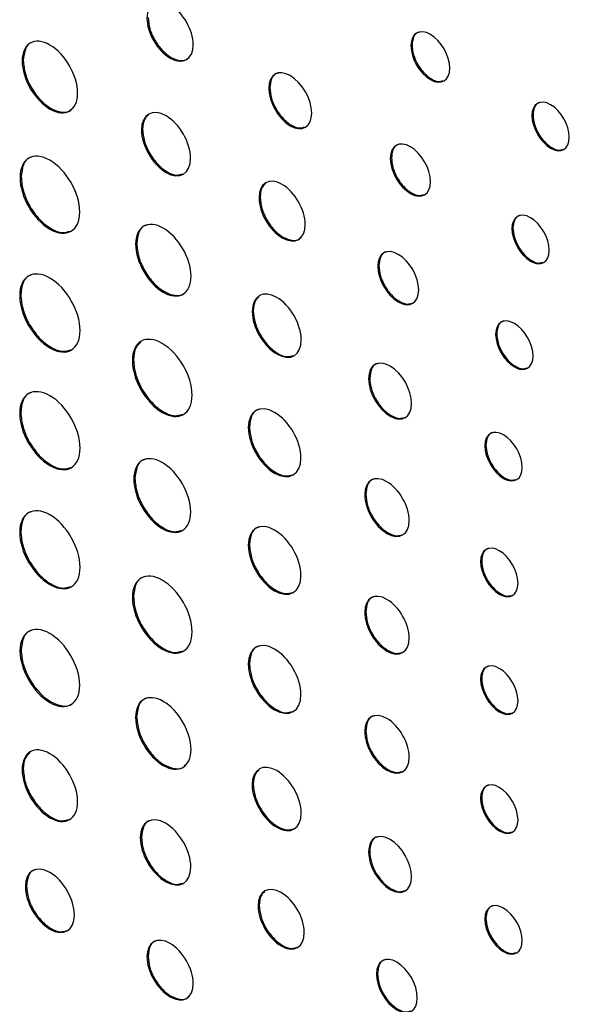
# Model space of a CAD drawing. Header units: millimetres. Extents: x 61 to 414, y 33 to 258.
# Tile 36 of 42: x 363 to 372, y 194 to 209. Entities that reach past the tile are written whole.
import ezdxf

# ---------------------------------------------------------------- set-up
doc = ezdxf.new("R2010")
doc.units = ezdxf.units.MM

msp = doc.modelspace()

# ---------------------------------------------------------------- linework, layer by layer
at = {"color": 7, "linetype": 'Continuous', "lineweight": 25}
for p, q in [((369.258, 209.038), (369.241, 209.027)), ((362.984, 208.792), (362.966, 208.781)), ((366.963, 208.352), (366.945, 208.342)), ((371.212, 207.91), (371.194, 207.9)), ((364.91, 207.68), (364.892, 207.67)), ((368.926, 207.219), (368.908, 207.209)), ((362.95, 206.912), (362.932, 206.902)), ((366.807, 206.585), (366.789, 206.575)), ((370.888, 206.087), (370.87, 206.076)), ((364.815, 205.836), (364.797, 205.825)), ((368.724, 205.478), (368.706, 205.468)), ((362.944, 205.007), (362.926, 204.996)), ((366.697, 204.749), (366.679, 204.739)), ((370.626, 204.38), (370.608, 204.37)), ((364.763, 203.957), (364.745, 203.946)), ((368.576, 203.664), (368.558, 203.654)), ((362.944, 203.108), (362.926, 203.097)), ((366.634, 202.877), (366.616, 202.866)), ((370.452, 202.582), (370.434, 202.571)), ((364.786, 202.044), (364.768, 202.034)), ((368.513, 201.792), (368.495, 201.781)), ((362.944, 201.186), (362.926, 201.175)), ((366.634, 200.978), (366.616, 200.967)), ((370.383, 200.712), (370.365, 200.702)), ((364.763, 200.136), (364.745, 200.125)), ((368.513, 199.893), (368.495, 199.882)), ((362.949, 199.273), (362.931, 199.263)), ((366.634, 199.056), (366.616, 199.045)), ((370.383, 198.813), (370.365, 198.803)), ((364.814, 198.197), (364.796, 198.186)), ((368.513, 197.971), (368.495, 197.96)), ((362.984, 197.354), (362.966, 197.344)), ((366.696, 197.11), (366.678, 197.1)), ((370.383, 196.891), (370.365, 196.881)), ((364.891, 196.253), (364.873, 196.243)), ((368.575, 196.025), (368.558, 196.015)), ((363.036, 195.467), (363.018, 195.456)), ((366.792, 195.156), (366.774, 195.145)), ((370.452, 194.942), (370.434, 194.932)), ((364.998, 194.334), (364.98, 194.324)), ((368.702, 194.053), (368.684, 194.043))]:
    msp.add_line(p, q, dxfattribs=at)
for points, knots in [([(365.726, 209.046), (365.726, 209.283), (365.559, 209.572), (365.353, 209.691), (365.147, 209.81), (364.98, 209.714), (364.98, 209.476)], [0, 0, 0, 0, 1, 1, 1, 2, 2, 2, 2]), ([(364.98, 209.476), (364.98, 209.238), (365.147, 208.949), (365.353, 208.83), (365.559, 208.711), (365.726, 208.808), (365.726, 209.046)], [2, 2, 2, 2, 3, 3, 3, 4, 4, 4, 4]), ([(364.998, 209.486), (365.004, 209.426), (365.015, 209.306), (365.102, 209.115), (365.223, 208.949), (365.372, 208.828), (365.516, 208.781), (365.617, 208.789), (365.649, 208.83), (365.656, 208.838)], [0, 0, 0, 0, 0.16274, 0.319798, 0.476754, 0.639202, 0.801888, 0.959015, 1, 1, 1, 1]), ([(369.867, 208.666), (369.867, 208.867), (369.727, 209.111), (369.554, 209.211), (369.381, 209.311), (369.241, 209.229), (369.241, 209.027)], [0, 0, 0, 0, 1, 1, 1, 2, 2, 2, 2]), ([(363.861, 208.265), (363.861, 208.55), (363.661, 208.897), (363.414, 209.04), (363.167, 209.183), (362.966, 209.067), (362.966, 208.781)], [0, 0, 0, 0, 1, 1, 1, 2, 2, 2, 2]), ([(369.382, 209.249), (369.371, 209.247), (369.326, 209.241), (369.274, 209.171), (369.264, 209.083), (369.258, 209.038)], [0, 0, 0, 0, 0.135174, 0.559472, 1, 1, 1, 1]), ([(363.146, 209.088), (363.136, 209.086), (363.077, 209.077), (363.007, 208.98), (362.992, 208.855), (362.984, 208.792)], [0, 0, 0, 0, 0.096636, 0.5402, 1, 1, 1, 1]), ([(369.241, 209.027), (369.241, 208.826), (369.381, 208.582), (369.554, 208.482), (369.727, 208.382), (369.867, 208.465), (369.867, 208.666)], [2, 2, 2, 2, 3, 3, 3, 4, 4, 4, 4]), ([(369.258, 209.038), (369.263, 208.986), (369.273, 208.886), (369.345, 208.724), (369.448, 208.583), (369.571, 208.484), (369.685, 208.44), (369.739, 208.458), (369.761, 208.465)], [0, 0, 0, 0, 0.179778, 0.353013, 0.52572, 0.704182, 0.882682, 1, 1, 1, 1]), ([(362.966, 208.781), (362.966, 208.496), (363.167, 208.149), (363.414, 208.007), (363.661, 207.864), (363.861, 207.979), (363.861, 208.265)], [2, 2, 2, 2, 3, 3, 3, 4, 4, 4, 4]), ([(362.984, 208.792), (362.991, 208.719), (363.005, 208.576), (363.108, 208.346), (363.254, 208.147), (363.433, 208.002), (363.606, 207.946), (363.725, 207.954), (363.762, 208.001), (363.769, 208.009)], [0, 0, 0, 0, 0.163736, 0.321795, 0.47984, 0.643505, 0.807381, 0.965512, 1, 1, 1, 1]), ([(367.64, 207.941), (367.64, 208.164), (367.484, 208.435), (367.101, 208.656), (366.945, 208.565), (366.945, 208.342)], [0, 0, 0, 0, 1, 1, 2, 2, 2, 2]), ([(367.097, 208.586), (367.086, 208.584), (367.037, 208.577), (366.98, 208.5), (366.969, 208.402), (366.963, 208.352)], [0, 0, 0, 0, 0.123694, 0.553827, 1, 1, 1, 1]), ([(366.963, 208.352), (366.969, 208.295), (366.979, 208.183), (367.059, 208.004), (367.173, 207.848), (367.31, 207.738), (367.437, 207.689), (367.499, 207.709), (367.524, 207.718)], [0, 0, 0, 0, 0.178908, 0.351282, 0.523094, 0.700494, 0.877894, 1, 1, 1, 1]), ([(366.945, 208.342), (366.945, 208.119), (367.101, 207.848), (367.484, 207.627), (367.64, 207.718), (367.64, 207.941)], [2, 2, 2, 2, 3, 3, 4, 4, 4, 4]), ([(371.797, 207.552), (371.797, 207.745), (371.662, 207.981), (371.495, 208.077), (371.329, 208.173), (371.194, 208.094), (371.194, 207.9)], [2, 2, 2, 2, 3, 3, 3, 4, 4, 4, 4]), ([(371.332, 208.114), (371.321, 208.112), (371.277, 208.106), (371.226, 208.039), (371.217, 207.954), (371.212, 207.91)], [0, 0, 0, 0, 0.139482, 0.561677, 1, 1, 1, 1]), ([(365.684, 207.213), (365.684, 207.465), (365.506, 207.772), (365.288, 207.898), (365.069, 208.025), (364.892, 207.922), (364.892, 207.67)], [0, 0, 0, 0, 1, 1, 1, 2, 2, 2, 2]), ([(365.005, 207.913), (364.981, 207.892), (364.923, 207.841), (364.915, 207.739), (364.91, 207.68)], [0, 0, 0, 0, 0.421262, 1, 1, 1, 1]), ([(371.194, 207.9), (371.194, 207.706), (371.329, 207.471), (371.495, 207.374), (371.662, 207.278), (371.797, 207.358), (371.797, 207.552)], [0, 0, 0, 0, 1, 1, 1, 2, 2, 2, 2]), ([(371.212, 207.91), (371.216, 207.861), (371.225, 207.764), (371.295, 207.608), (371.394, 207.472), (371.513, 207.377), (371.622, 207.334), (371.674, 207.351), (371.695, 207.358)], [0, 0, 0, 0, 0.180154, 0.353752, 0.526813, 0.705635, 0.884501, 1, 1, 1, 1]), ([(364.892, 207.67), (364.892, 207.418), (365.069, 207.11), (365.288, 206.984), (365.506, 206.858), (365.684, 206.96), (365.684, 207.213)], [2, 2, 2, 2, 3, 3, 3, 4, 4, 4, 4]), ([(364.91, 207.68), (364.916, 207.616), (364.928, 207.489), (365.02, 207.286), (365.149, 207.109), (365.305, 206.984), (365.452, 206.927), (365.524, 206.951), (365.555, 206.961)], [0, 0, 0, 0, 0.176635, 0.347277, 0.517979, 0.694779, 0.871342, 1, 1, 1, 1]), ([(369.557, 206.834), (369.557, 207.043), (369.411, 207.296), (369.232, 207.399), (369.053, 207.502), (368.908, 207.417), (368.908, 207.209)], [0, 0, 0, 0, 1, 1, 1, 2, 2, 2, 2]), ([(369.052, 207.438), (369.042, 207.436), (368.995, 207.43), (368.942, 207.357), (368.931, 207.266), (368.926, 207.219)], [0, 0, 0, 0, 0.1313265, 0.5575498, 1, 1, 1, 1]), ([(363.896, 206.346), (363.896, 206.653), (363.68, 207.026), (363.414, 207.18), (363.147, 207.334), (362.932, 207.209), (362.932, 206.902)], [2, 2, 2, 2, 3, 3, 3, 4, 4, 4, 4]), ([(363.122, 207.231), (363.111, 207.229), (363.049, 207.219), (362.974, 207.115), (362.958, 206.981), (362.95, 206.912)], [0, 0, 0, 0, 0.090219, 0.536992, 1, 1, 1, 1]), ([(368.908, 207.209), (368.908, 207), (369.053, 206.747), (369.232, 206.644), (369.411, 206.54), (369.557, 206.626), (369.557, 206.834)], [2, 2, 2, 2, 3, 3, 3, 4, 4, 4, 4]), ([(368.926, 207.219), (368.931, 207.166), (368.94, 207.062), (369.015, 206.894), (369.122, 206.748), (369.249, 206.646), (369.368, 206.6), (369.425, 206.618), (369.447, 206.626)], [0, 0, 0, 0, 0.179486, 0.352394, 0.524679, 0.702547, 0.880737, 1, 1, 1, 1]), ([(362.932, 206.902), (362.932, 206.594), (363.147, 206.221), (363.414, 206.067), (363.68, 205.913), (363.896, 206.038), (363.896, 206.346)], [0, 0, 0, 0, 1, 1, 1, 2, 2, 2, 2]), ([(362.95, 206.912), (362.957, 206.834), (362.972, 206.68), (363.083, 206.432), (363.241, 206.216), (363.431, 206.064), (363.613, 205.995), (363.703, 206.025), (363.742, 206.038)], [0, 0, 0, 0, 0.17546, 0.344741, 0.514015, 0.68945, 0.86491, 1, 1, 1, 1]), ([(367.535, 206.144), (367.535, 206.382), (367.367, 206.671), (367.162, 206.79), (366.956, 206.909), (366.789, 206.813), (366.789, 206.575)], [0, 0, 0, 0, 1, 1, 1, 2, 2, 2, 2]), ([(366.895, 206.803), (366.873, 206.783), (366.819, 206.736), (366.811, 206.641), (366.807, 206.585)], [0, 0, 0, 0, 0.416248, 1, 1, 1, 1]), ([(366.789, 206.575), (366.789, 206.337), (366.956, 206.047), (367.162, 205.929), (367.367, 205.81), (367.535, 205.906), (367.535, 206.144)], [2, 2, 2, 2, 3, 3, 3, 4, 4, 4, 4]), ([(366.807, 206.585), (366.813, 206.524), (366.824, 206.405), (366.91, 206.213), (367.032, 206.047), (367.18, 205.927), (367.325, 205.88), (367.426, 205.888), (367.458, 205.928), (367.464, 205.937)], [0, 0, 0, 0, 0.162636, 0.31973, 0.476804, 0.639339, 0.801876, 0.958965, 1, 1, 1, 1]), ([(371.473, 205.728), (371.473, 205.922), (371.338, 206.157), (371.171, 206.253), (371.005, 206.349), (370.87, 206.27), (370.87, 206.076)], [2, 2, 2, 2, 3, 3, 3, 4, 4, 4, 4]), ([(371.008, 206.29), (370.997, 206.289), (370.953, 206.282), (370.903, 206.215), (370.893, 206.13), (370.888, 206.087)], [0, 0, 0, 0, 0.139201, 0.561622, 1, 1, 1, 1]), ([(365.692, 205.309), (365.692, 205.594), (365.491, 205.941), (365.244, 206.084), (364.997, 206.226), (364.797, 206.111), (364.797, 205.825)], [0, 0, 0, 0, 1, 1, 1, 2, 2, 2, 2]), ([(364.977, 206.132), (364.966, 206.13), (364.907, 206.121), (364.837, 206.024), (364.822, 205.899), (364.815, 205.836)], [0, 0, 0, 0, 0.096401, 0.5402, 1, 1, 1, 1]), ([(370.87, 206.076), (370.87, 205.882), (371.005, 205.647), (371.171, 205.551), (371.338, 205.455), (371.473, 205.534), (371.473, 205.728)], [0, 0, 0, 0, 1, 1, 1, 2, 2, 2, 2]), ([(370.888, 206.087), (370.892, 206.037), (370.902, 205.94), (370.971, 205.784), (371.07, 205.648), (371.189, 205.553), (371.298, 205.511), (371.35, 205.528), (371.371, 205.534)], [0, 0, 0, 0, 0.180275, 0.353906, 0.5269, 0.705455, 0.884236, 1, 1, 1, 1]), ([(364.797, 205.825), (364.797, 205.54), (364.997, 205.193), (365.244, 205.05), (365.491, 204.908), (365.692, 205.023), (365.692, 205.309)], [2, 2, 2, 2, 3, 3, 3, 4, 4, 4, 4]), ([(364.815, 205.836), (364.822, 205.763), (364.835, 205.62), (364.939, 205.39), (365.085, 205.19), (365.263, 205.046), (365.436, 204.99), (365.555, 204.998), (365.593, 205.045), (365.599, 205.053)], [0, 0, 0, 0, 0.1638276, 0.3219338, 0.479998, 0.6436762, 0.8074936, 0.965615, 1, 1, 1, 1]), ([(369.366, 205.087), (369.366, 205.299), (369.218, 205.556), (368.854, 205.767), (368.706, 205.68), (368.706, 205.468)], [0, 0, 0, 0, 1, 1, 2, 2, 2, 2]), ([(368.852, 205.701), (368.841, 205.699), (368.794, 205.692), (368.74, 205.619), (368.729, 205.526), (368.724, 205.478)], [0, 0, 0, 0, 0.12881, 0.556286, 1, 1, 1, 1]), ([(363.901, 204.433), (363.901, 204.744), (363.683, 205.122), (363.414, 205.278), (363.144, 205.433), (362.926, 205.307), (362.926, 204.996)], [2, 2, 2, 2, 3, 3, 3, 4, 4, 4, 4]), ([(363.118, 205.329), (363.107, 205.327), (363.044, 205.317), (362.968, 205.212), (362.952, 205.076), (362.944, 205.007)], [0, 0, 0, 0, 0.089274, 0.536593, 1, 1, 1, 1]), ([(368.706, 205.468), (368.706, 205.256), (368.854, 204.998), (369.218, 204.788), (369.366, 204.875), (369.366, 205.087)], [2, 2, 2, 2, 3, 3, 4, 4, 4, 4]), ([(368.724, 205.478), (368.729, 205.424), (368.739, 205.318), (368.815, 205.147), (368.923, 204.999), (369.053, 204.895), (369.174, 204.848), (369.232, 204.867), (369.255, 204.875)], [0, 0, 0, 0, 0.179253, 0.352089, 0.524435, 0.702419, 0.880336, 1, 1, 1, 1]), ([(367.47, 204.282), (367.47, 204.534), (367.293, 204.841), (367.075, 204.967), (366.856, 205.094), (366.679, 204.991), (366.679, 204.739)], [0, 0, 0, 0, 1, 1, 1, 2, 2, 2, 2]), ([(362.926, 204.996), (362.926, 204.685), (363.144, 204.307), (363.414, 204.151), (363.683, 203.996), (363.901, 204.122), (363.901, 204.433)], [0, 0, 0, 0, 1, 1, 1, 2, 2, 2, 2]), ([(362.944, 205.007), (362.952, 204.927), (362.966, 204.771), (363.079, 204.521), (363.239, 204.302), (363.431, 204.149), (363.615, 204.078), (363.706, 204.108), (363.746, 204.121)], [0, 0, 0, 0, 0.175394, 0.3446294, 0.5138501, 0.6892109, 0.8646021, 1, 1, 1, 1]), ([(366.792, 204.982), (366.767, 204.961), (366.71, 204.911), (366.701, 204.808), (366.697, 204.749)], [0, 0, 0, 0, 0.421359, 1, 1, 1, 1]), ([(366.679, 204.739), (366.679, 204.486), (366.856, 204.18), (367.075, 204.053), (367.293, 203.927), (367.47, 204.029), (367.47, 204.282)], [2, 2, 2, 2, 3, 3, 3, 4, 4, 4, 4]), ([(366.697, 204.749), (366.703, 204.685), (366.715, 204.558), (366.806, 204.355), (366.936, 204.178), (367.092, 204.053), (367.239, 203.996), (367.311, 204.02), (367.341, 204.03)], [0, 0, 0, 0, 0.176752, 0.347373, 0.518023, 0.694841, 0.871571, 1, 1, 1, 1]), ([(371.212, 204.021), (371.212, 204.215), (371.076, 204.451), (370.91, 204.546), (370.744, 204.643), (370.608, 204.564), (370.608, 204.37)], [2, 2, 2, 2, 3, 3, 3, 4, 4, 4, 4]), ([(370.746, 204.584), (370.736, 204.582), (370.692, 204.576), (370.641, 204.508), (370.631, 204.423), (370.626, 204.38)], [0, 0, 0, 0, 0.139041, 0.561446, 1, 1, 1, 1]), ([(365.709, 203.39), (365.709, 203.697), (365.493, 204.07), (364.961, 204.378), (364.745, 204.253), (364.745, 203.946)], [0, 0, 0, 0, 1, 1, 2, 2, 2, 2]), ([(370.626, 204.38), (370.631, 204.331), (370.64, 204.233), (370.71, 204.078), (370.809, 203.942), (370.927, 203.847), (371.037, 203.804), (371.089, 203.821), (371.109, 203.828)], [0, 0, 0, 0, 0.180115, 0.353797, 0.526983, 0.705851, 0.884481, 1, 1, 1, 1]), ([(364.883, 204.245), (364.852, 204.218), (364.78, 204.155), (364.769, 204.028), (364.763, 203.957)], [0, 0, 0, 0, 0.435196, 1, 1, 1, 1]), ([(370.608, 204.37), (370.608, 204.176), (370.744, 203.94), (370.91, 203.844), (371.076, 203.748), (371.212, 203.828), (371.212, 204.021)], [0, 0, 0, 0, 1, 1, 1, 2, 2, 2, 2]), ([(364.745, 203.946), (364.745, 203.639), (364.961, 203.265), (365.493, 202.957), (365.709, 203.082), (365.709, 203.39)], [2, 2, 2, 2, 3, 3, 4, 4, 4, 4]), ([(364.763, 203.957), (364.77, 203.878), (364.785, 203.724), (364.896, 203.476), (365.054, 203.261), (365.244, 203.108), (365.426, 203.039), (365.516, 203.069), (365.555, 203.082)], [0, 0, 0, 0, 0.175454, 0.344787, 0.514108, 0.689576, 0.865044, 1, 1, 1, 1]), ([(369.252, 203.253), (369.252, 203.477), (369.097, 203.747), (368.905, 203.858), (368.713, 203.969), (368.558, 203.877), (368.558, 203.654)], [0, 0, 0, 0, 1, 1, 1, 2, 2, 2, 2]), ([(368.709, 203.898), (368.699, 203.897), (368.65, 203.889), (368.593, 203.812), (368.582, 203.714), (368.576, 203.664)], [0, 0, 0, 0, 0.124149, 0.553788, 1, 1, 1, 1]), ([(368.558, 203.654), (368.558, 203.431), (368.713, 203.16), (368.905, 203.05), (369.097, 202.939), (369.252, 203.03), (369.252, 203.253)], [2, 2, 2, 2, 3, 3, 3, 4, 4, 4, 4]), ([(368.576, 203.664), (368.581, 203.608), (368.592, 203.496), (368.672, 203.316), (368.786, 203.16), (368.922, 203.051), (369.05, 203.002), (369.111, 203.022), (369.137, 203.03)], [0, 0, 0, 0, 0.178848, 0.351089, 0.522784, 0.700189, 0.877799, 1, 1, 1, 1]), ([(363.901, 202.534), (363.901, 202.845), (363.683, 203.223), (363.414, 203.379), (363.144, 203.534), (362.926, 203.408), (362.926, 203.097)], [2, 2, 2, 2, 3, 3, 3, 4, 4, 4, 4]), ([(363.118, 203.429), (363.107, 203.428), (363.044, 203.418), (362.968, 203.313), (362.952, 203.177), (362.944, 203.108)], [0, 0, 0, 0, 0.08926, 0.536612, 1, 1, 1, 1]), ([(362.944, 203.108), (362.952, 203.028), (362.966, 202.872), (363.079, 202.622), (363.239, 202.403), (363.431, 202.25), (363.615, 202.179), (363.706, 202.209), (363.746, 202.222)], [0, 0, 0, 0, 0.175399, 0.344645, 0.513873, 0.689233, 0.864624, 1, 1, 1, 1]), ([(367.465, 202.376), (367.465, 202.647), (367.275, 202.976), (367.04, 203.111), (366.806, 203.247), (366.616, 203.137), (366.616, 202.866)], [0, 0, 0, 0, 1, 1, 1, 2, 2, 2, 2]), ([(366.789, 203.158), (366.778, 203.156), (366.722, 203.147), (366.655, 203.055), (366.641, 202.937), (366.634, 202.877)], [0, 0, 0, 0, 0.101223, 0.542772, 1, 1, 1, 1]), ([(362.926, 203.097), (362.926, 202.786), (363.144, 202.408), (363.414, 202.252), (363.683, 202.097), (363.901, 202.223), (363.901, 202.534)], [0, 0, 0, 0, 1, 1, 1, 2, 2, 2, 2]), ([(366.616, 202.866), (366.616, 202.595), (366.806, 202.266), (367.04, 202.131), (367.275, 201.995), (367.465, 202.105), (367.465, 202.376)], [2, 2, 2, 2, 3, 3, 3, 4, 4, 4, 4]), ([(366.634, 202.877), (366.64, 202.807), (366.653, 202.672), (366.751, 202.453), (366.89, 202.264), (367.057, 202.13), (367.216, 202.069), (367.294, 202.094), (367.327, 202.105)], [0, 0, 0, 0, 0.176265, 0.34639, 0.516462, 0.692567, 0.868835, 1, 1, 1, 1]), ([(371.037, 202.223), (371.037, 202.417), (370.902, 202.652), (370.736, 202.748), (370.569, 202.844), (370.434, 202.765), (370.434, 202.571)], [2, 2, 2, 2, 3, 3, 3, 4, 4, 4, 4]), ([(370.572, 202.785), (370.561, 202.784), (370.517, 202.778), (370.467, 202.71), (370.457, 202.625), (370.452, 202.582)], [0, 0, 0, 0, 0.139272, 0.561644, 1, 1, 1, 1]), ([(370.434, 202.571), (370.434, 202.377), (370.569, 202.142), (370.736, 202.046), (370.902, 201.95), (371.037, 202.029), (371.037, 202.223)], [0, 0, 0, 0, 1, 1, 1, 2, 2, 2, 2]), ([(370.452, 202.582), (370.456, 202.532), (370.466, 202.435), (370.535, 202.279), (370.634, 202.143), (370.753, 202.048), (370.862, 202.006), (370.914, 202.023), (370.935, 202.029)], [0, 0, 0, 0, 0.18015, 0.353753, 0.526818, 0.705508, 0.884357, 1, 1, 1, 1]), ([(365.686, 201.504), (365.686, 201.798), (365.481, 202.155), (365.227, 202.301), (364.973, 202.448), (364.768, 202.328), (364.768, 202.034)], [0, 0, 0, 0, 1, 1, 1, 2, 2, 2, 2]), ([(364.952, 202.35), (364.941, 202.348), (364.881, 202.338), (364.809, 202.238), (364.794, 202.11), (364.786, 202.044)], [0, 0, 0, 0, 0.096384, 0.539982, 1, 1, 1, 1]), ([(364.768, 202.034), (364.768, 201.74), (364.973, 201.383), (365.227, 201.236), (365.481, 201.09), (365.686, 201.21), (365.686, 201.504)], [2, 2, 2, 2, 3, 3, 3, 4, 4, 4, 4]), ([(364.786, 202.044), (364.793, 201.969), (364.807, 201.822), (364.913, 201.585), (365.063, 201.379), (365.244, 201.234), (365.416, 201.168), (365.501, 201.197), (365.538, 201.209)], [0, 0, 0, 0, 0.176395, 0.346406, 0.51611, 0.691767, 0.867411, 1, 1, 1, 1]), ([(369.212, 201.367), (369.212, 201.598), (369.052, 201.877), (368.854, 201.992), (368.655, 202.106), (368.495, 202.012), (368.495, 201.781)], [0, 0, 0, 0, 1, 1, 1, 2, 2, 2, 2]), ([(368.65, 202.033), (368.639, 202.031), (368.589, 202.024), (368.531, 201.944), (368.519, 201.843), (368.513, 201.792)], [0, 0, 0, 0, 0.120794, 0.552149, 1, 1, 1, 1]), ([(368.495, 201.781), (368.495, 201.551), (368.655, 201.271), (368.854, 201.157), (369.052, 201.042), (369.212, 201.137), (369.212, 201.367)], [2, 2, 2, 2, 3, 3, 3, 4, 4, 4, 4]), ([(368.513, 201.792), (368.518, 201.733), (368.529, 201.617), (368.612, 201.432), (368.73, 201.271), (368.871, 201.158), (369.003, 201.107), (369.067, 201.128), (369.093, 201.136)], [0, 0, 0, 0, 0.178671, 0.350666, 0.522133, 0.699469, 0.876794, 1, 1, 1, 1]), ([(363.901, 200.612), (363.901, 200.923), (363.683, 201.301), (363.414, 201.457), (363.144, 201.612), (362.926, 201.486), (362.926, 201.175)], [2, 2, 2, 2, 3, 3, 3, 4, 4, 4, 4]), ([(363.118, 201.508), (363.107, 201.506), (363.044, 201.496), (362.968, 201.391), (362.952, 201.255), (362.944, 201.186)], [0, 0, 0, 0, 0.089341, 0.536635, 1, 1, 1, 1]), ([(367.465, 200.477), (367.465, 200.748), (367.275, 201.077), (367.04, 201.212), (366.806, 201.348), (366.616, 201.238), (366.616, 200.967)], [0, 0, 0, 0, 1, 1, 1, 2, 2, 2, 2]), ([(366.789, 201.259), (366.778, 201.257), (366.722, 201.248), (366.655, 201.156), (366.641, 201.038), (366.634, 200.978)], [0, 0, 0, 0, 0.101278, 0.542806, 1, 1, 1, 1]), ([(362.926, 201.175), (362.926, 200.864), (363.144, 200.486), (363.414, 200.331), (363.683, 200.175), (363.901, 200.301), (363.901, 200.612)], [0, 0, 0, 0, 1, 1, 1, 2, 2, 2, 2]), ([(362.944, 201.186), (362.952, 201.106), (362.966, 200.95), (363.079, 200.7), (363.239, 200.481), (363.431, 200.328), (363.615, 200.257), (363.706, 200.287), (363.746, 200.3)], [0, 0, 0, 0, 0.175394, 0.344629, 0.51385, 0.689211, 0.864602, 1, 1, 1, 1]), ([(366.616, 200.967), (366.616, 200.696), (366.806, 200.367), (367.04, 200.232), (367.275, 200.096), (367.465, 200.206), (367.465, 200.477)], [2, 2, 2, 2, 3, 3, 3, 4, 4, 4, 4]), ([(366.634, 200.978), (366.64, 200.908), (366.653, 200.773), (366.751, 200.554), (366.89, 200.365), (367.057, 200.231), (367.216, 200.17), (367.294, 200.195), (367.327, 200.206)], [0, 0, 0, 0, 0.176285, 0.346412, 0.516468, 0.692537, 0.868826, 1, 1, 1, 1]), ([(370.969, 200.353), (370.969, 200.547), (370.834, 200.782), (370.667, 200.878), (370.5, 200.975), (370.365, 200.895), (370.365, 200.702)], [2, 2, 2, 2, 3, 3, 3, 4, 4, 4, 4]), ([(370.503, 200.916), (370.492, 200.914), (370.449, 200.908), (370.398, 200.84), (370.388, 200.755), (370.383, 200.712)], [0, 0, 0, 0, 0.1394527, 0.5617201, 1, 1, 1, 1]), ([(370.365, 200.702), (370.365, 200.508), (370.5, 200.272), (370.667, 200.176), (370.834, 200.08), (370.969, 200.159), (370.969, 200.353)], [0, 0, 0, 0, 1, 1, 1, 2, 2, 2, 2]), ([(370.383, 200.712), (370.388, 200.663), (370.397, 200.565), (370.467, 200.41), (370.565, 200.274), (370.684, 200.179), (370.793, 200.136), (370.846, 200.153), (370.866, 200.16)], [0, 0, 0, 0, 0.180237, 0.353814, 0.526775, 0.705386, 0.884307, 1, 1, 1, 1]), ([(365.709, 199.569), (365.709, 199.876), (365.493, 200.25), (364.961, 200.557), (364.745, 200.432), (364.745, 200.125)], [0, 0, 0, 0, 1, 1, 2, 2, 2, 2]), ([(364.935, 200.454), (364.924, 200.452), (364.862, 200.442), (364.787, 200.338), (364.771, 200.204), (364.763, 200.136)], [0, 0, 0, 0, 0.090236, 0.537111, 1, 1, 1, 1]), ([(364.745, 200.125), (364.745, 199.818), (364.961, 199.444), (365.493, 199.137), (365.709, 199.261), (365.709, 199.569)], [2, 2, 2, 2, 3, 3, 4, 4, 4, 4]), ([(364.763, 200.136), (364.77, 200.057), (364.785, 199.903), (364.896, 199.655), (365.054, 199.44), (365.244, 199.288), (365.426, 199.218), (365.516, 199.248), (365.555, 199.261)], [0, 0, 0, 0, 0.1754493, 0.3447704, 0.5140846, 0.689553, 0.8650214, 1, 1, 1, 1]), ([(369.212, 199.468), (369.212, 199.699), (369.052, 199.978), (368.854, 200.093), (368.655, 200.207), (368.495, 200.113), (368.495, 199.882)], [0, 0, 0, 0, 1, 1, 1, 2, 2, 2, 2]), ([(368.65, 200.134), (368.639, 200.132), (368.589, 200.125), (368.531, 200.045), (368.519, 199.944), (368.513, 199.893)], [0, 0, 0, 0, 0.120764, 0.552157, 1, 1, 1, 1]), ([(368.495, 199.882), (368.495, 199.652), (368.655, 199.372), (368.854, 199.258), (369.052, 199.143), (369.212, 199.238), (369.212, 199.468)], [2, 2, 2, 2, 3, 3, 3, 4, 4, 4, 4]), ([(368.513, 199.893), (368.518, 199.834), (368.529, 199.718), (368.612, 199.533), (368.73, 199.372), (368.871, 199.259), (369.003, 199.208), (369.067, 199.229), (369.093, 199.237)], [0, 0, 0, 0, 0.178694, 0.350687, 0.522146, 0.699476, 0.876795, 1, 1, 1, 1]), ([(363.895, 198.706), (363.895, 199.014), (363.68, 199.388), (363.413, 199.541), (363.147, 199.695), (362.931, 199.57), (362.931, 199.263)], [2, 2, 2, 2, 3, 3, 3, 4, 4, 4, 4]), ([(363.121, 199.592), (363.111, 199.59), (363.048, 199.58), (362.973, 199.476), (362.958, 199.342), (362.949, 199.273)], [0, 0, 0, 0, 0.0903732, 0.5370762, 1, 1, 1, 1]), ([(367.465, 198.555), (367.465, 198.826), (367.275, 199.155), (367.04, 199.29), (366.806, 199.426), (366.616, 199.316), (366.616, 199.045)], [0, 0, 0, 0, 1, 1, 1, 2, 2, 2, 2]), ([(366.789, 199.337), (366.778, 199.335), (366.722, 199.327), (366.655, 199.234), (366.641, 199.116), (366.634, 199.056)], [0, 0, 0, 0, 0.101237, 0.542789, 1, 1, 1, 1]), ([(362.931, 199.263), (362.931, 198.955), (363.147, 198.582), (363.413, 198.428), (363.68, 198.275), (363.895, 198.399), (363.895, 198.706)], [0, 0, 0, 0, 1, 1, 1, 2, 2, 2, 2]), ([(362.949, 199.273), (362.957, 199.195), (362.971, 199.041), (363.083, 198.793), (363.24, 198.578), (363.432, 198.423), (363.619, 198.363), (363.747, 198.371), (363.786, 198.42), (363.793, 198.428)], [0, 0, 0, 0, 0.164175, 0.322606, 0.481061, 0.645299, 0.809541, 0.967991, 1, 1, 1, 1]), ([(366.616, 199.045), (366.616, 198.774), (366.806, 198.445), (367.04, 198.31), (367.275, 198.175), (367.465, 198.284), (367.465, 198.555)], [2, 2, 2, 2, 3, 3, 3, 4, 4, 4, 4]), ([(366.634, 199.056), (366.64, 198.987), (366.653, 198.851), (366.751, 198.633), (366.89, 198.443), (367.057, 198.309), (367.216, 198.248), (367.294, 198.274), (367.327, 198.284)], [0, 0, 0, 0, 0.176265, 0.34639, 0.516462, 0.692567, 0.868835, 1, 1, 1, 1]), ([(370.969, 198.454), (370.969, 198.648), (370.834, 198.883), (370.667, 198.979), (370.5, 199.075), (370.365, 198.996), (370.365, 198.803)], [2, 2, 2, 2, 3, 3, 3, 4, 4, 4, 4]), ([(370.503, 199.017), (370.492, 199.015), (370.449, 199.009), (370.398, 198.941), (370.388, 198.856), (370.383, 198.813)], [0, 0, 0, 0, 0.1394216, 0.5617308, 1, 1, 1, 1]), ([(370.383, 198.813), (370.388, 198.764), (370.397, 198.666), (370.467, 198.511), (370.565, 198.375), (370.684, 198.28), (370.793, 198.237), (370.846, 198.254), (370.866, 198.261)], [0, 0, 0, 0, 0.180245, 0.353819, 0.526776, 0.705384, 0.884303, 1, 1, 1, 1]), ([(370.365, 198.803), (370.365, 198.609), (370.5, 198.373), (370.667, 198.277), (370.834, 198.181), (370.969, 198.26), (370.969, 198.454)], [0, 0, 0, 0, 1, 1, 1, 2, 2, 2, 2]), ([(365.691, 197.67), (365.691, 197.955), (365.491, 198.302), (365.244, 198.445), (364.997, 198.587), (364.796, 198.472), (364.796, 198.186)], [0, 0, 0, 0, 1, 1, 1, 2, 2, 2, 2]), ([(364.976, 198.493), (364.966, 198.491), (364.907, 198.482), (364.837, 198.385), (364.822, 198.26), (364.814, 198.197)], [0, 0, 0, 0, 0.096489, 0.540222, 1, 1, 1, 1]), ([(364.796, 198.186), (364.796, 197.901), (364.997, 197.554), (365.244, 197.411), (365.491, 197.269), (365.691, 197.384), (365.691, 197.67)], [2, 2, 2, 2, 3, 3, 3, 4, 4, 4, 4]), ([(364.814, 198.197), (364.821, 198.124), (364.835, 197.981), (364.938, 197.751), (365.084, 197.551), (365.263, 197.407), (365.436, 197.351), (365.555, 197.359), (365.592, 197.406), (365.599, 197.414)], [0, 0, 0, 0, 0.163775, 0.321856, 0.479912, 0.643573, 0.807418, 0.965539, 1, 1, 1, 1]), ([(369.212, 197.546), (369.212, 197.777), (369.052, 198.056), (368.854, 198.171), (368.655, 198.285), (368.495, 198.191), (368.495, 197.96)], [0, 0, 0, 0, 1, 1, 1, 2, 2, 2, 2]), ([(368.65, 198.212), (368.639, 198.21), (368.589, 198.203), (368.531, 198.123), (368.519, 198.022), (368.513, 197.971)], [0, 0, 0, 0, 0.120764, 0.552157, 1, 1, 1, 1]), ([(368.495, 197.96), (368.495, 197.73), (368.655, 197.45), (368.854, 197.336), (369.052, 197.221), (369.212, 197.316), (369.212, 197.546)], [2, 2, 2, 2, 3, 3, 3, 4, 4, 4, 4]), ([(368.513, 197.971), (368.518, 197.912), (368.529, 197.796), (368.612, 197.611), (368.73, 197.45), (368.871, 197.337), (369.003, 197.286), (369.067, 197.307), (369.093, 197.315)], [0, 0, 0, 0, 0.178698, 0.350702, 0.522167, 0.699497, 0.876815, 1, 1, 1, 1]), ([(363.861, 196.827), (363.861, 197.112), (363.66, 197.459), (363.413, 197.602), (363.166, 197.745), (362.966, 197.629), (362.966, 197.344)], [2, 2, 2, 2, 3, 3, 3, 4, 4, 4, 4]), ([(363.094, 197.62), (363.066, 197.595), (362.999, 197.538), (362.99, 197.421), (362.984, 197.354)], [0, 0, 0, 0, 0.430434, 1, 1, 1, 1]), ([(367.47, 196.643), (367.47, 196.895), (367.293, 197.202), (367.074, 197.328), (366.856, 197.455), (366.678, 197.353), (366.678, 197.1)], [0, 0, 0, 0, 1, 1, 1, 2, 2, 2, 2]), ([(362.966, 197.344), (362.966, 197.058), (363.166, 196.711), (363.413, 196.568), (363.66, 196.426), (363.861, 196.542), (363.861, 196.827)], [0, 0, 0, 0, 1, 1, 1, 2, 2, 2, 2]), ([(362.984, 197.354), (362.991, 197.281), (363.004, 197.138), (363.108, 196.908), (363.255, 196.708), (363.431, 196.567), (363.598, 196.503), (363.681, 196.53), (363.717, 196.541)], [0, 0, 0, 0, 0.175914, 0.345724, 0.515515, 0.691359, 0.86716, 1, 1, 1, 1]), ([(366.791, 197.343), (366.767, 197.322), (366.71, 197.272), (366.701, 197.169), (366.696, 197.11)], [0, 0, 0, 0, 0.4211857, 1, 1, 1, 1]), ([(366.678, 197.1), (366.678, 196.848), (366.856, 196.541), (367.074, 196.414), (367.293, 196.288), (367.47, 196.39), (367.47, 196.643)], [2, 2, 2, 2, 3, 3, 3, 4, 4, 4, 4]), ([(366.696, 197.11), (366.702, 197.046), (366.714, 196.919), (366.806, 196.716), (366.936, 196.539), (367.091, 196.414), (367.239, 196.357), (367.311, 196.381), (367.341, 196.391)], [0, 0, 0, 0, 0.176672, 0.347268, 0.517916, 0.694735, 0.871481, 1, 1, 1, 1]), ([(370.969, 196.532), (370.969, 196.726), (370.834, 196.961), (370.667, 197.058), (370.5, 197.154), (370.365, 197.075), (370.365, 196.881)], [2, 2, 2, 2, 3, 3, 3, 4, 4, 4, 4]), ([(370.503, 197.095), (370.492, 197.093), (370.449, 197.087), (370.398, 197.019), (370.388, 196.934), (370.383, 196.891)], [0, 0, 0, 0, 0.139545, 0.561779, 1, 1, 1, 1]), ([(370.365, 196.881), (370.365, 196.687), (370.5, 196.451), (370.667, 196.355), (370.834, 196.259), (370.969, 196.338), (370.969, 196.532)], [0, 0, 0, 0, 1, 1, 1, 2, 2, 2, 2]), ([(370.383, 196.891), (370.388, 196.842), (370.397, 196.744), (370.467, 196.589), (370.565, 196.453), (370.684, 196.358), (370.793, 196.315), (370.846, 196.332), (370.866, 196.339)], [0, 0, 0, 0, 0.180245, 0.353819, 0.526776, 0.705384, 0.884303, 1, 1, 1, 1]), ([(365.688, 195.773), (365.688, 196.032), (365.505, 196.348), (365.28, 196.478), (365.055, 196.608), (364.873, 196.502), (364.873, 196.243)], [0, 0, 0, 0, 1, 1, 1, 2, 2, 2, 2]), ([(365.041, 196.523), (365.031, 196.521), (364.976, 196.513), (364.911, 196.425), (364.898, 196.311), (364.891, 196.253)], [0, 0, 0, 0, 0.105261, 0.544781, 1, 1, 1, 1]), ([(369.252, 195.614), (369.252, 195.837), (369.096, 196.108), (368.905, 196.219), (368.713, 196.329), (368.558, 196.238), (368.558, 196.015)], [0, 0, 0, 0, 1, 1, 1, 2, 2, 2, 2]), ([(364.873, 196.243), (364.873, 195.983), (365.055, 195.667), (365.28, 195.537), (365.505, 195.407), (365.688, 195.513), (365.688, 195.773)], [2, 2, 2, 2, 3, 3, 3, 4, 4, 4, 4]), ([(364.891, 196.253), (364.897, 196.187), (364.91, 196.056), (365.004, 195.847), (365.137, 195.665), (365.297, 195.537), (365.449, 195.478), (365.524, 195.503), (365.555, 195.513)], [0, 0, 0, 0, 0.176543, 0.34692, 0.517292, 0.693862, 0.870296, 1, 1, 1, 1]), ([(368.709, 196.259), (368.698, 196.257), (368.649, 196.25), (368.593, 196.173), (368.581, 196.075), (368.575, 196.025)], [0, 0, 0, 0, 0.124139, 0.553833, 1, 1, 1, 1]), ([(368.558, 196.015), (368.558, 195.792), (368.713, 195.521), (368.905, 195.411), (369.096, 195.3), (369.252, 195.391), (369.252, 195.614)], [2, 2, 2, 2, 3, 3, 3, 4, 4, 4, 4]), ([(368.575, 196.025), (368.581, 195.968), (368.591, 195.857), (368.671, 195.677), (368.785, 195.521), (368.922, 195.412), (369.049, 195.362), (369.111, 195.383), (369.136, 195.391)], [0, 0, 0, 0, 0.178807, 0.351066, 0.522783, 0.700172, 0.877822, 1, 1, 1, 1]), ([(363.809, 194.999), (363.809, 195.252), (363.632, 195.559), (363.414, 195.685), (363.195, 195.811), (363.018, 195.709), (363.018, 195.456)], [0, 0, 0, 0, 1, 1, 1, 2, 2, 2, 2]), ([(363.183, 195.729), (363.172, 195.728), (363.119, 195.72), (363.055, 195.633), (363.042, 195.523), (363.036, 195.467)], [0, 0, 0, 0, 0.107914, 0.546239, 1, 1, 1, 1]), ([(367.52, 194.715), (367.52, 194.952), (367.353, 195.242), (367.147, 195.36), (366.941, 195.479), (366.774, 195.383), (366.774, 195.145)], [0, 0, 0, 0, 1, 1, 1, 2, 2, 2, 2]), ([(363.018, 195.456), (363.018, 195.204), (363.195, 194.897), (363.414, 194.771), (363.632, 194.645), (363.809, 194.747), (363.809, 194.999)], [2, 2, 2, 2, 3, 3, 3, 4, 4, 4, 4]), ([(363.036, 195.467), (363.042, 195.402), (363.054, 195.276), (363.145, 195.072), (363.275, 194.895), (363.431, 194.771), (363.578, 194.714), (363.65, 194.737), (363.681, 194.747)], [0, 0, 0, 0, 0.176719, 0.347325, 0.51796, 0.69475, 0.871378, 1, 1, 1, 1]), ([(366.88, 195.373), (366.858, 195.354), (366.804, 195.307), (366.796, 195.211), (366.792, 195.156)], [0, 0, 0, 0, 0.416213, 1, 1, 1, 1]), ([(371.037, 194.584), (371.037, 194.778), (370.902, 195.013), (370.735, 195.109), (370.569, 195.205), (370.434, 195.126), (370.434, 194.932)], [2, 2, 2, 2, 3, 3, 3, 4, 4, 4, 4]), ([(366.774, 195.145), (366.774, 194.907), (366.941, 194.618), (367.147, 194.499), (367.353, 194.38), (367.52, 194.477), (367.52, 194.715)], [2, 2, 2, 2, 3, 3, 3, 4, 4, 4, 4]), ([(366.792, 195.156), (366.798, 195.095), (366.809, 194.975), (366.895, 194.784), (367.018, 194.617), (367.164, 194.5), (367.302, 194.446), (367.37, 194.468), (367.398, 194.477)], [0, 0, 0, 0, 0.177278, 0.348381, 0.519482, 0.696727, 0.873745, 1, 1, 1, 1]), ([(370.572, 195.146), (370.561, 195.145), (370.517, 195.138), (370.466, 195.071), (370.457, 194.986), (370.452, 194.942)], [0, 0, 0, 0, 0.139298, 0.5616214, 1, 1, 1, 1]), ([(370.434, 194.932), (370.434, 194.738), (370.569, 194.503), (370.735, 194.407), (370.902, 194.311), (371.037, 194.39), (371.037, 194.584)], [0, 0, 0, 0, 1, 1, 1, 2, 2, 2, 2]), ([(370.452, 194.942), (370.456, 194.893), (370.465, 194.796), (370.535, 194.64), (370.634, 194.504), (370.753, 194.409), (370.862, 194.367), (370.914, 194.384), (370.935, 194.39)], [0, 0, 0, 0, 0.180147, 0.353781, 0.526868, 0.705562, 0.884407, 1, 1, 1, 1]), ([(365.726, 193.893), (365.726, 194.131), (365.559, 194.42), (365.353, 194.539), (365.147, 194.658), (364.98, 194.561), (364.98, 194.324)], [0, 0, 0, 0, 1, 1, 1, 2, 2, 2, 2]), ([(365.138, 194.582), (365.128, 194.58), (365.077, 194.573), (365.016, 194.491), (365.004, 194.387), (364.998, 194.334)], [0, 0, 0, 0, 0.113947, 0.549133, 1, 1, 1, 1]), ([(364.98, 194.324), (364.98, 194.086), (365.147, 193.797), (365.353, 193.678), (365.559, 193.559), (365.726, 193.655), (365.726, 193.893)], [2, 2, 2, 2, 3, 3, 3, 4, 4, 4, 4]), ([(364.998, 194.334), (365.004, 194.273), (365.015, 194.154), (365.101, 193.962), (365.223, 193.796), (365.371, 193.676), (365.516, 193.629), (365.617, 193.637), (365.649, 193.677), (365.655, 193.686)], [0, 0, 0, 0, 0.16268, 0.319649, 0.476545, 0.63899, 0.801694, 0.958791, 1, 1, 1, 1]), ([(369.344, 193.662), (369.344, 193.874), (369.196, 194.131), (369.014, 194.236), (368.831, 194.342), (368.684, 194.255), (368.684, 194.043)], [0, 0, 0, 0, 1, 1, 1, 2, 2, 2, 2]), ([(368.83, 194.276), (368.819, 194.274), (368.772, 194.267), (368.718, 194.193), (368.707, 194.101), (368.702, 194.053)], [0, 0, 0, 0, 0.12956, 0.556545, 1, 1, 1, 1]), ([(368.702, 194.053), (368.707, 193.999), (368.717, 193.893), (368.793, 193.722), (368.901, 193.574), (369.031, 193.469), (369.152, 193.423), (369.21, 193.442), (369.233, 193.449)], [0, 0, 0, 0, 0.179349, 0.352008, 0.524151, 0.702231, 0.880208, 1, 1, 1, 1]), ([(368.684, 194.043), (368.684, 193.83), (368.831, 193.573), (369.014, 193.468), (369.196, 193.363), (369.344, 193.449), (369.344, 193.662)], [2, 2, 2, 2, 3, 3, 3, 4, 4, 4, 4])]:
    msp.add_open_spline(points, degree=3, knots=knots, dxfattribs=at)

doc.saveas('drawing.dxf')
